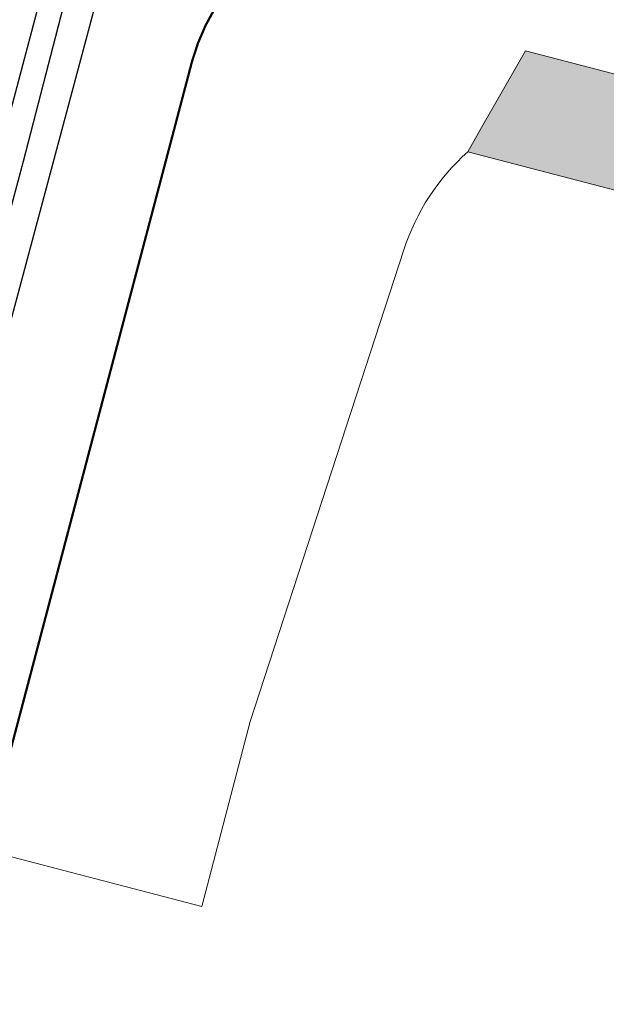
# Model space of a CAD drawing. Header units: metres. Extents: x 102000 to 105000, y 414600 to 420766.
# Tile 109 of 256: x 103317 to 103343, y 418321 to 418365. Entities that reach past the tile are written whole.
import ezdxf

# ---------------------------------------------------------------- set-up
doc = ezdxf.new("R2010")
doc.units = ezdxf.units.M
doc.layers.get('0').update_dxf_attribs({"color": 8})
for name, color, linetype, lineweight in [('00-Ontwerp DKIV', 8, 'Continuous', 0), ('N-WE-GR-GRAS-A', 252, 'Continuous', 18), ('N-WE-GR-OEVERBEPLANTING-A', 252, 'Continuous', 18), ('N-WE-GR-OEVERBEPLANTING-G', 7, 'Continuous', 18)]:
    doc.layers.add(name, color=color, linetype=linetype, lineweight=lineweight)
pattern_1 = [(59.99999999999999, (104972.4852987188, 420070.8931537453), (-0.2886752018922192, 0.4999998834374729), [0.144338, -0.4330130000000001]), (120, (104972.4852987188, 420070.8931537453), (-0.5773502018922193, -1.165625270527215e-07), [0.1443379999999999, -0.4330129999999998]), (270, (104972.4852987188, 420070.8931537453), (0.288675, -0.5000000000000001), [0.125, -0.875])]

msp = doc.modelspace()

# ---------------------------------------------------------------- hatches: boundary and pattern name
at = {"layer": 'N-WE-GR-GRAS-A'}
h = msp.add_hatch(dxfattribs=at)
h.set_pattern_fill('AGR-GRAS_01-SO', color=256, scale=0.1, pattern_type=2)
h.set_pattern_definition([(0, (0, 0), (2.5, 2.5), [0.3, -2]), (45, (1, 0.5), (-0.2828427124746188, 4.666904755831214), [0.3, -2]), (29.99999999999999, (0.1999999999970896, 0.2999999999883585), (0.5686533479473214, 3.215063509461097), [0.3, -2]), (15, (0.8000000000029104, 1.200000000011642), (0.9640675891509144, 1.811235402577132), [0.3, -2]), (135, (0.3999999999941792, 5), (-0.07071067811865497, -1.626345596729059), [0.3, -2]), (150, (3, 1), (0.5392304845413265, -1.466025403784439), [0.3, -2]), (165, (0.6000000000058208, 0.09999999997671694), (0.358630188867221, -1.752536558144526), [0.3, -2]), (85, (1, 1), (-2.18169349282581, 2.600041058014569), [0.3, -2]), (99.99999999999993, (0, 0), (-2.780294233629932, 1.946782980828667), [0.2999999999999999, -2])])
edge = h.paths.add_edge_path()
edge.add_line((103302.9792212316, 418224.7088515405), (103306.3740749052, 418237.5586211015))
edge.add_line((103306.3740749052, 418237.5586211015), (103307.4889150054, 418238.8964122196))
edge.add_line((103307.4889150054, 418238.8964122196), (103410.9876477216, 418263.7308494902))
edge.add_line((103410.9876477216, 418263.7308494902), (103429.5277936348, 418334.8370096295))
edge.add_line((103429.5277936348, 418334.8370096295), (103433.7792317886, 418336.8738260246))
edge.add_line((103433.7792317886, 418336.8738260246), (103445.0121244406, 418379.9548178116))
edge.add_arc((103413.7306458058, 418364.7693407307), 34.77254117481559, -17.714918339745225, 25.894081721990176, ccw=False)
edge.add_line((103446.8543525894, 418354.1887136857), (103420.6035243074, 418264.6720182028))
edge.add_arc((103419.3191429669, 418265.0486638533), 1.338468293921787, 281.29583703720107, 343.65619113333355, ccw=False)
edge.add_line((103419.5813153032, 418263.7361231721), (103367.3292892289, 418251.1982917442))
edge.add_arc((103419.9139307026, 418032.049224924), 225.3696031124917, 103.492980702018, 121.2556462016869)
at = {"layer": 'N-WE-GR-OEVERBEPLANTING-A'}
h = msp.add_hatch(dxfattribs=at)
h.set_pattern_fill('AGR-BEPLANTING_SOORT_01-SO', color=256, scale=0.1, pattern_type=2)
h.set_pattern_definition(pattern_1)
edge = h.paths.add_edge_path()
edge.add_arc((103413.7306458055, 418364.7693407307), 38.37254117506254, -17.649014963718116, 38.861512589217, ccw=False)
edge.add_line((103450.2970547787, 418353.1353538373), (103424.0580497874, 418263.6589763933))
edge.add_arc((103419.3191429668, 418265.0486638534), 4.938468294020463, 282.3491889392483, 343.6561911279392, ccw=False)
edge.add_line((103420.3753287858, 418260.2244602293), (103368.1692636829, 418247.6976570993))
edge.add_arc((103419.9139307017, 418032.049224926), 221.7696031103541, 103.4929807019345, 122.2801703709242)
edge.add_arc((103300.4072364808, 418221.2350546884), 2.000654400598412, 165.2759031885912, 302.28017037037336, ccw=False)
edge.add_line((103298.472281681, 418221.7435504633), (103303.1422873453, 418239.4198636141))
edge.add_line((103303.1422873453, 418239.4198636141), (103306.3740749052, 418237.5586211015))
edge.add_line((103306.3740749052, 418237.5586211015), (103302.9792212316, 418224.7088515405))
edge.add_arc((103419.9139307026, 418032.049224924), 225.3696031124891, 103.49298070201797, 121.25564620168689, ccw=False)
edge.add_line((103367.3292892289, 418251.1982917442), (103419.5813153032, 418263.7361231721))
edge.add_arc((103419.3191429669, 418265.0486638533), 1.338468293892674, 281.2958370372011, 343.6561911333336)
edge.add_line((103420.6035243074, 418264.6720182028), (103446.8543525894, 418354.1887136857))
edge.add_arc((103413.7306458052, 418364.7693407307), 34.77254117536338, 342.2850816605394, 385.8940817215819)
edge.add_line((103445.0121244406, 418379.9548178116), (103443.6099927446, 418388.8458135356))
h = msp.add_hatch(dxfattribs=at)
h.set_pattern_fill('AGR-BEPLANTING_SOORT_01-SO', color=256, scale=0.1, pattern_type=2)
h.set_pattern_definition(pattern_1)
h.paths.add_polyline_path([(103337.1094678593, 418358.9340673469), (103337.7264078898, 418360.0133272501), (103339.680051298, 418363.4309835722), (103430.7893108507, 418339.67524737), (103443.6099927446, 418388.8458135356), (103445.0121244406, 418379.9548178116), (103433.7792317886, 418336.8738260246), (103430.9917356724, 418335.6954231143), (103429.5277936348, 418334.8370096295)])

# ---------------------------------------------------------------- linework, layer by layer
for p, q in [((103317.373, 418358.526), (103330.055, 418407.487)), ((103324.305, 418389.077), (103307.799, 418326.846)), ((103323.222, 418375.414), (103312.916, 418336.99)), ((103311.174, 418335.34), (103317.373, 418358.526))]:
    msp.add_line(p, q)
at = {"layer": '00-Ontwerp DKIV', "transparency": 33554687, "const_width": 0.1, "flags": 128}
msp.add_lwpolyline([(103391.468168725, 418411.6067755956, 0.01076114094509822), (103383.2817739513, 418409.591647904), (103364.3414890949, 418404.4946976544, 0.253679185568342), (103353.9735843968, 418394.6453309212, -0.2192634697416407), (103330.4069631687, 418369.1373442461, 0.2356600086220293), (103324.8653241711, 418362.9630316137), (103315.636177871, 418327.9287749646)], format="xyb", dxfattribs=at)
at = {"layer": '00-Ontwerp DKIV', "transparency": 33554687, "flags": 128}
msp.add_lwpolyline([(103325.2946169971, 418325.4123341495), (103311.4392409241, 418329.0222584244), (103309.0607522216, 418319.9266778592), (103322.9231132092, 418316.3164025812), (103310.0664161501, 418267.0043849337), (103296.1480348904, 418270.630710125), (103290.2001481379, 418247.8018265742), (103316.2821969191, 418241.0063531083), (103316.2821969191, 418241.0063531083), (103410.9876477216, 418263.7308494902), (103429.5277936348, 418334.8370096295), (103337.1094678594, 418358.9340673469, 0.1323335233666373), (103334.2659932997, 418354.5776998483), (103327.438309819, 418333.6344939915)], format="xyb", close=True, dxfattribs=at)
at = {"layer": 'N-WE-GR-OEVERBEPLANTING-G'}
msp.add_lwpolyline([(103337.1094678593, 418358.9340673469), (103337.7264078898, 418360.0133272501), (103339.680051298, 418363.4309835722), (103430.7893108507, 418339.67524737), (103443.6099927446, 418388.8458135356), (103445.0121244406, 418379.9548178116), (103433.7792317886, 418336.8738260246), (103430.9917356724, 418335.6954231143), (103429.5277936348, 418334.8370096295)], close=True, dxfattribs=at)

doc.saveas('drawing.dxf')
